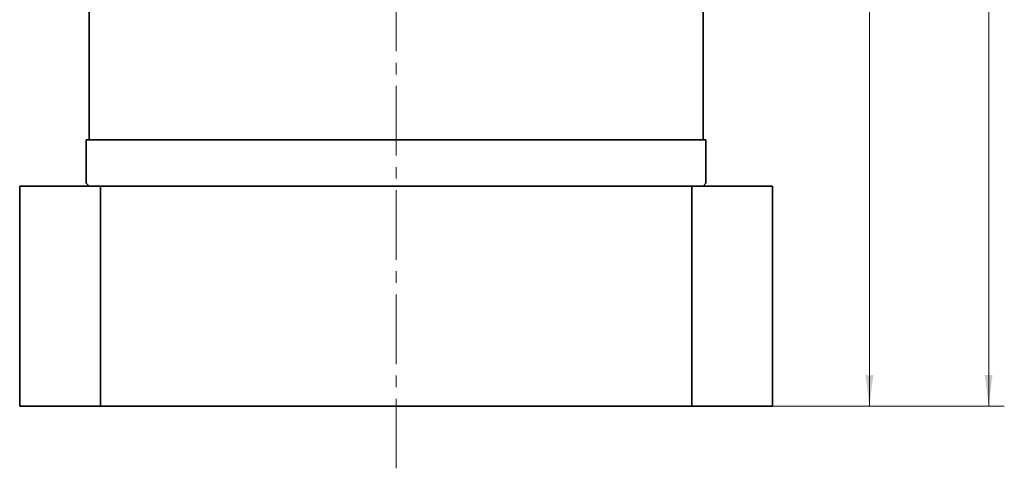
# Model space of a CAD drawing. Header units: millimetres. Extents: x -94 to 883, y -58 to 633.
# Tile 4 of 8: x 419 to 589, y 292 to 370. Entities that reach past the tile are written whole.
import ezdxf

# ---------------------------------------------------------------- set-up
doc = ezdxf.new("R2010")
doc.units = ezdxf.units.MM
doc.linetypes.add('点画线', pattern=[18, 12, -2, 2, -2])
doc.layers.get('0').update_dxf_attribs({"lineweight": 35})
for name, color, linetype, lineweight in [('中心线层', 1, '点画线', 18), ('尺寸线层', 3, 'Continuous', 18), ('粗实线层', 7, 'Continuous', 35)]:
    doc.layers.add(name, color=color, linetype=linetype, lineweight=lineweight)
doc.styles.add('标准', font='txt', dxfattribs={"width": 0.667})
doc.dimstyles.new('a4-1-1', dxfattribs={"dimtxt": 3, "dimasz": 3, "dimexe": 1.5, "dimexo": 0, "dimgap": 0.5, "dimtad": 1, "dimdec": 3, "dimdsep": 46, "dimtxsty": '标准', "dimblk": '_CAXARROW', "dimcen": 0, "dimdle": 4, "dimazin": 2, "dimtfac": 0.707107, "dimtdec": 3, "dimtix": 1, "dimtmove": 2, "dimatfit": 3, "dimfxl": 1, "dimfrac": 2, "dimtolj": 1, "dimtzin": 0, "dimarcsym": 1})

# ---------------------------------------------------------------- blocks, each defined once
blk = doc.blocks.new('*X7')
at = {"layer": '尺寸线层', "linetype": 'Continuous', "transparency": 16777216}
for points in [[(565.61, 453.96), (566.28, 448.56), (564.93, 448.56)], [(565.61, 302.96), (566.28, 308.36), (564.93, 308.36)]]:
    blk.add_hatch(color=0, dxfattribs=at).paths.add_polyline_path(points, flags=0)
at = {"layer": '尺寸线层', "color": 0, "linetype": 'Continuous', "transparency": 16777216}
for p, q in [((541.87, 453.96), (568.31, 453.96)), ((565.61, 453.96), (565.61, 302.96)), ((548.87, 302.96), (568.31, 302.96))]:
    blk.add_line(p, q, dxfattribs=at)
at = {"layer": '尺寸线层', "color": 0, "transparency": 16777216, "insert": (562.02, 378.46), "char_height": 5.4, "width": 13.7686, "attachment_point": 5, "rotation": 90, "line_spacing_factor": 1.15057, "style": '标准'}
blk.add_mtext('\\T1.1;151', dxfattribs=at)
blk = doc.blocks.new('_CAXARROW')
blk.add_hatch(color=0).paths.add_polyline_path([(0, 0), (-1, 0.125), (-1, -0.125)], flags=0)
blk = doc.blocks.new('*X8')
at = {"layer": '尺寸线层', "linetype": 'Continuous', "transparency": 16777216}
for points in [[(586.2, 508.96), (586.87, 503.56), (585.52, 503.56)], [(586.2, 302.96), (586.87, 308.36), (585.52, 308.36)]]:
    blk.add_hatch(color=0, dxfattribs=at).paths.add_polyline_path(points, flags=0)
at = {"layer": '尺寸线层', "color": 0, "linetype": 'Continuous', "transparency": 16777216}
for p, q in [((538.87, 508.96), (588.9, 508.96)), ((586.2, 508.96), (586.2, 302.96)), ((548.87, 302.96), (588.9, 302.96))]:
    blk.add_line(p, q, dxfattribs=at)
at = {"layer": '尺寸线层', "color": 0, "transparency": 16777216, "insert": (582.63, 405.96), "char_height": 5.4, "width": 14.2748, "attachment_point": 5, "rotation": 90, "line_spacing_factor": 1.15057, "style": '标准'}
blk.add_mtext('\\T1.1;206', dxfattribs=at)

msp = doc.modelspace()

# ---------------------------------------------------------------- linework, layer by layer
at = {"layer": '中心线层'}
msp.add_line((483.8717, 292.239), (483.8717, 511.954), dxfattribs=at)
at = {"layer": '粗实线层'}
for p, q in [((430.8717, 348.9588), (430.8717, 383.9588)), ((536.8717, 348.9588), (536.8717, 383.9588)), ((430.3717, 348.9588), (537.3717, 348.9588)), ((430.3717, 341.4588), (430.3717, 348.9588)), ((537.3717, 341.4588), (537.3717, 348.9588)), ((418.8717, 340.9588), (418.8717, 302.9588)), ((418.8717, 340.9588), (548.8717, 340.9588)), ((430.8717, 340.9588), (430.3717, 341.4588)), ((430.8717, 340.9588), (430.3717, 341.4588)), ((536.8717, 340.9588), (430.8717, 340.9588)), ((432.8236, 302.9588), (432.8236, 340.9588)), ((534.9197, 302.9588), (534.9197, 340.9588)), ((536.8717, 340.9588), (537.3717, 341.4588)), ((536.8717, 340.9588), (537.3717, 341.4588)), ((548.8717, 340.9588), (548.8717, 302.9588)), ((418.8717, 302.9588), (548.8717, 302.9588))]:
    msp.add_line(p, q, dxfattribs=at)

# ---------------------------------------------------------------- dimensions: what is measured, and where the dimension line sits
at = {"layer": '尺寸线层'}
for base, p1, picture, middle in [((586.1963, 302.9588), (538.8717, 508.9588), '*X8', (582.6264, 405.9588)), ((565.6055, 302.9588), (541.8717, 453.9588), '*X7', (562.0206, 378.4588))]:
    dim = msp.add_linear_dim(base=base, p1=p1, p2=(548.8717, 302.9588), angle=270, dimstyle='a4-1-1', override={"dimsah": 1, "dimtfill": 1, "dimtzin": 0}, dxfattribs=at)
    dim.commit()
    dim.dimension.update_dxf_attribs({"geometry": picture, "text_midpoint": middle})

doc.saveas('drawing.dxf')
